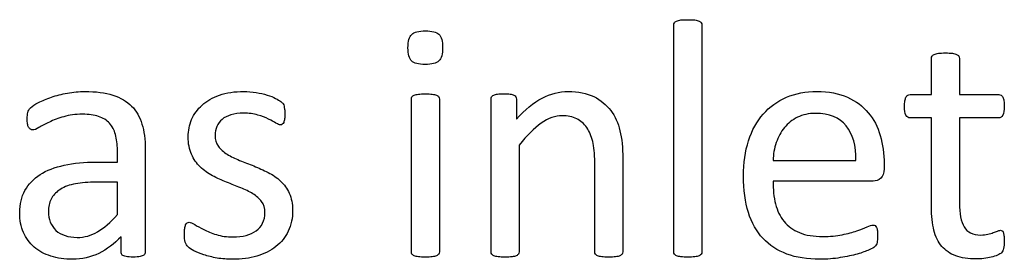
# Model space of a CAD drawing. Header units: inches. Extents: x 0 to 23760, y -13 to 16800.
# Tile 111 of 214: x 5619 to 6065, y 15109 to 15218. Entities that reach past the tile are written whole.
import ezdxf

# ---------------------------------------------------------------- set-up
doc = ezdxf.new("R2010")
doc.units = ezdxf.units.IN
doc.layers.add('254', color=7, linetype='Continuous', true_color=0xffffff)

msp = doc.modelspace()

# ---------------------------------------------------------------- linework, layer by layer
at = {"layer": '254', "color": 2, "linetype": 'Continuous', "lineweight": 25}
for points, knots in [([(5915.197, 15111.333), (5915.024, 15111.593), (5914.937, 15111.939), (5914.937, 15146.629), (5914.937, 15180.885), (5914.937, 15215.546), (5915.024, 15215.921), (5915.197, 15216.209)], [0, 0, 0, 0, 0.0123321, 0.0123321, 0.98849, 0.98849, 1, 1, 1, 1]), ([(5915.197, 15216.209), (5915.399, 15216.527), (5915.716, 15216.786), (5916.697, 15217.19), (5917.361, 15217.335), (5918.976, 15217.565), (5920.015, 15217.594), (5922.525, 15217.594), (5923.593, 15217.565), (5925.208, 15217.335), (5925.872, 15217.19), (5926.795, 15216.786), (5927.113, 15216.527), (5927.315, 15216.209)], [0, 0, 0, 0, 0.164751, 0.164751, 0.3295019, 0.3295019, 0.4942529, 0.4942529, 0.6628352, 0.6628352, 0.8314176, 0.8314176, 1, 1, 1, 1]), ([(5927.315, 15216.209), (5927.517, 15215.921), (5927.632, 15215.546), (5927.632, 15180.885), (5927.632, 15146.629), (5927.632, 15111.939), (5927.517, 15111.593), (5927.315, 15111.333)], [0, 0, 0, 0, 0.01151, 0.01151, 0.9876679, 0.9876679, 1, 1, 1, 1]), ([(5796.155, 15210.901), (5797.28, 15211.997), (5799.357, 15212.516), (5805.358, 15212.516), (5807.408, 15211.998), (5809.628, 15209.891), (5810.177, 15207.9), (5810.177, 15202.014), (5809.6, 15199.995), (5808.474, 15198.898)], [0, 0, 0, 0, 0.2490168, 0.2490168, 0.4932905, 0.4932905, 0.7441614, 0.7441614, 1, 1, 1, 1]), ([(5808.474, 15198.898), (5807.349, 15197.831), (5805.272, 15197.283), (5799.271, 15197.283), (5797.222, 15197.831), (5795.03, 15199.908), (5794.481, 15201.899), (5794.481, 15207.813), (5795.03, 15209.833), (5796.155, 15210.901)], [0, 0, 0, 0, 0.2530061, 0.2530061, 0.501193, 0.501193, 0.7493799, 0.7493799, 1, 1, 1, 1]), ([(6031.902, 15201.062), (6032.104, 15201.38), (6032.421, 15201.639), (6033.402, 15202.101), (6034.066, 15202.274), (6034.874, 15202.36)], [0, 0, 0, 0, 0.5, 0.5, 1, 1, 1, 1]), ([(6034.874, 15202.36), (6035.682, 15202.476), (6036.72, 15202.534), (6039.23, 15202.534), (6040.298, 15202.476), (6041.106, 15202.36)], [0, 0, 0, 0, 0.4942529, 0.4942529, 1, 1, 1, 1]), ([(6041.106, 15202.36), (6041.914, 15202.274), (6042.577, 15202.101), (6043.5, 15201.639), (6043.818, 15201.38), (6044.222, 15200.745), (6044.337, 15200.427), (6044.337, 15194.571), (6044.337, 15189.089), (6044.337, 15183.607)], [0, 0, 0, 0, 0.0567686, 0.0567686, 0.1135371, 0.1135371, 0.1703057, 0.1703057, 1, 1, 1, 1]), ([(6031.642, 15183.607), (6031.642, 15189.089), (6031.642, 15194.571), (6031.642, 15200.427), (6031.729, 15200.745), (6031.902, 15201.062)], [0, 0, 0, 0, 0.9359606, 0.9359606, 1, 1, 1, 1]), ([(5623.535, 15177.663), (5624.227, 15178.356), (5625.433, 15179.147), (5628.815, 15180.924), (5630.777, 15181.732), (5635.162, 15183.232), (5637.587, 15183.832), (5642.808, 15184.819), (5645.462, 15185.049), (5653.108, 15185.049), (5657.32, 15184.501), (5664.302, 15182.251), (5667.13, 15180.577), (5669.294, 15178.414)], [0, 0, 0, 0, 0.1281972, 0.1281972, 0.2581168, 0.2581168, 0.3880364, 0.3880364, 0.5165767, 0.5165767, 0.7582883, 0.7582883, 1, 1, 1, 1]), ([(5696.472, 15172.326), (5697.54, 15174.807), (5699.098, 15177), (5703.31, 15180.751), (5705.939, 15182.242), (5712.254, 15184.501), (5715.947, 15185.049), (5721.977, 15185.049), (5723.824, 15184.905), (5725.67, 15184.588)], [0, 0, 0, 0, 0.2915669, 0.2915669, 0.5831337, 0.5831337, 0.8723472, 0.8723472, 1, 1, 1, 1]), ([(5725.67, 15184.588), (5727.517, 15184.299), (5729.192, 15183.904), (5732.162, 15182.972), (5733.431, 15182.482), (5734.499, 15181.933)], [0, 0, 0, 0, 0.504427, 0.504427, 1, 1, 1, 1]), ([(5843.616, 15172.441), (5847.511, 15176.798), (5851.4, 15180.012), (5859.167, 15184.04), (5863.062, 15185.049), (5871.631, 15185.049), (5875.526, 15184.27), (5881.815, 15181.154), (5884.379, 15179.045), (5888.278, 15173.826), (5889.69, 15170.774), (5891.365, 15163.728), (5891.798, 15159.516), (5891.798, 15140.531), (5891.798, 15126.452), (5891.798, 15111.939), (5891.683, 15111.593), (5891.481, 15111.333)], [0, 0, 0, 0, 0.0976134, 0.0976134, 0.1957995, 0.1957995, 0.3104695, 0.3104695, 0.4251394, 0.4251394, 0.5412396, 0.5412396, 0.6571226, 0.6571226, 0.989775, 0.989775, 1, 1, 1, 1]), ([(5955.445, 15174.778), (5958.33, 15178.096), (5961.836, 15180.6), (5970.044, 15184.184), (5974.631, 15185.049), (5985.133, 15185.049), (5989.784, 15184.197), (5997.424, 15180.693), (6000.569, 15178.356), (6005.474, 15172.47), (6007.291, 15169.008), (6009.6, 15161.045), (6010.177, 15156.804), (6010.177, 15151.533), (6010.177, 15150.764), (6010.177, 15147.975), (6009.686, 15146.561), (6008.676, 15145.696)], [0, 0, 0, 0, 0.1438864, 0.1438864, 0.2872898, 0.2872898, 0.4404707, 0.4404707, 0.5950514, 0.5950514, 0.7496321, 0.7496321, 0.9042128, 0.9042128, 0.9306369, 0.9306369, 1, 1, 1, 1]), ([(5796.27, 15111.333), (5796.097, 15111.593), (5796.01, 15111.939), (5796.01, 15135.444), (5796.01, 15158.516), (5796.01, 15181.962), (5796.097, 15182.28), (5796.27, 15182.597)], [0, 0, 0, 0, 0.0181232, 0.0181232, 0.9842932, 0.9842932, 1, 1, 1, 1]), ([(5796.27, 15182.597), (5796.472, 15182.914), (5796.789, 15183.174), (5797.77, 15183.578), (5798.434, 15183.722), (5799.242, 15183.838)], [0, 0, 0, 0, 0.5, 0.5, 1, 1, 1, 1]), ([(5799.242, 15183.838), (5800.05, 15183.924), (5801.088, 15183.982), (5803.598, 15183.982), (5804.666, 15183.924), (5805.474, 15183.838)], [0, 0, 0, 0, 0.4942529, 0.4942529, 1, 1, 1, 1]), ([(5805.474, 15183.838), (5806.282, 15183.722), (5806.945, 15183.578), (5807.869, 15183.174), (5808.186, 15182.914), (5808.59, 15182.28), (5808.705, 15181.962), (5808.705, 15158.516), (5808.705, 15135.444), (5808.705, 15111.939), (5808.59, 15111.593), (5808.388, 15111.333)], [0, 0, 0, 0, 0.0152284, 0.0152284, 0.0304569, 0.0304569, 0.0456853, 0.0456853, 0.9824287, 0.9824287, 1, 1, 1, 1]), ([(5832.421, 15111.333), (5832.248, 15111.593), (5832.162, 15111.939), (5832.162, 15135.444), (5832.162, 15158.516), (5832.162, 15182.02), (5832.248, 15182.366), (5832.392, 15182.626)], [0, 0, 0, 0, 0.0180796, 0.0180796, 0.9819204, 0.9819204, 1, 1, 1, 1]), ([(5832.392, 15182.626), (5832.537, 15182.914), (5832.854, 15183.174), (5833.777, 15183.636), (5834.354, 15183.78), (5835.797, 15183.953), (5836.749, 15183.982), (5839.057, 15183.982), (5840.009, 15183.95), (5841.481, 15183.78), (5842.058, 15183.636), (5842.462, 15183.405)], [0, 0, 0, 0, 0.2024309, 0.2024309, 0.4048617, 0.4048617, 0.6072926, 0.6072926, 0.7998488, 0.7998488, 1, 1, 1, 1]), ([(5843.356, 15182.626), (5843.529, 15182.366), (5843.616, 15182.02), (5843.616, 15178.539), (5843.616, 15175.49), (5843.616, 15172.441)], [0, 0, 0, 0, 0.1243094, 0.1243094, 1, 1, 1, 1]), ([(6031.642, 15173.047), (6028.411, 15173.047), (6025.18, 15173.047), (6021.169, 15173.047), (6020.563, 15173.48), (6019.64, 15175.096), (6019.409, 15176.452), (6019.409, 15179.279), (6019.467, 15180.087), (6019.611, 15180.751)], [0, 0, 0, 0, 0.6210362, 0.6210362, 0.7707503, 0.7707503, 0.9204644, 0.9204644, 1, 1, 1, 1]), ([(6020.909, 15183.318), (6021.256, 15183.52), (6021.602, 15183.607), (6025.237, 15183.607), (6028.44, 15183.607), (6031.642, 15183.607)], [0, 0, 0, 0, 0.1190476, 0.1190476, 1, 1, 1, 1]), ([(6044.337, 15183.607), (6050.261, 15183.607), (6056.186, 15183.607), (6062.514, 15183.607), (6062.889, 15183.52), (6063.177, 15183.318)], [0, 0, 0, 0, 0.9361702, 0.9361702, 1, 1, 1, 1]), ([(6064.504, 15180.751), (6064.591, 15180.087), (6064.649, 15179.279), (6064.649, 15176.452), (6064.418, 15175.096), (6063.495, 15173.48), (6062.889, 15173.047), (6056.186, 15173.047), (6050.261, 15173.047), (6044.337, 15173.047)], [0, 0, 0, 0, 0.0524112, 0.0524112, 0.1510676, 0.1510676, 0.2497241, 0.2497241, 1, 1, 1, 1]), ([(5623.42, 15167.912), (5623.131, 15168.114), (5622.843, 15168.431), (5622.381, 15169.239), (5622.232, 15169.757), (5622.006, 15171.056), (5621.977, 15171.749), (5621.977, 15173.797), (5622.064, 15174.807), (5622.41, 15176.307), (5622.843, 15177), (5623.535, 15177.663)], [0, 0, 0, 0, 0.1551158, 0.1551158, 0.3102316, 0.3102316, 0.4721772, 0.4721772, 0.7360886, 0.7360886, 1, 1, 1, 1]), ([(5669.294, 15178.414), (5671.429, 15176.221), (5672.987, 15173.509), (5674.949, 15167.046), (5675.439, 15163.295), (5675.439, 15143.426), (5675.439, 15127.856), (5675.439, 15111.68), (5675.237, 15111.218), (5674.833, 15110.901)], [0, 0, 0, 0, 0.1735248, 0.1735248, 0.3470497, 0.3470497, 0.9755435, 0.9755435, 1, 1, 1, 1]), ([(5738.336, 15178.414), (5738.422, 15178.01), (5738.476, 15177.547), (5738.653, 15176.423), (5738.682, 15175.73), (5738.682, 15174.028), (5738.653, 15173.278), (5738.48, 15172.008), (5738.365, 15171.46), (5738.192, 15171.056)], [0, 0, 0, 0, 0.2551684, 0.2551684, 0.4978663, 0.4978663, 0.7489332, 0.7489332, 1, 1, 1, 1]), ([(5661.965, 15165.517), (5661.417, 15167.565), (5660.495, 15169.269), (5657.984, 15172.008), (5656.365, 15173.009), (5652.358, 15174.403), (5649.905, 15174.749), (5643.847, 15174.749), (5641.054, 15174.355), (5636.057, 15172.903), (5633.893, 15172.066), (5630.142, 15170.277), (5628.584, 15169.47), (5626.045, 15167.969), (5625.122, 15167.594), (5624.083, 15167.594), (5623.737, 15167.71), (5623.42, 15167.912)], [0, 0, 0, 0, 0.1247793, 0.1247793, 0.252326, 0.252326, 0.3782436, 0.3782436, 0.511568, 0.511568, 0.6430689, 0.6430689, 0.7745699, 0.7745699, 0.9060708, 0.9060708, 1, 1, 1, 1]), ([(5696.414, 15156.602), (5695.405, 15158.794), (5694.914, 15161.449), (5694.914, 15167.248), (5695.433, 15169.845), (5696.472, 15172.326)], [0, 0, 0, 0, 0.5273632, 0.5273632, 1, 1, 1, 1]), ([(5710.263, 15172.412), (5709.196, 15171.518), (5708.417, 15170.45), (5707.32, 15167.969), (5707.061, 15166.642), (5707.061, 15163.209), (5707.58, 15161.535), (5708.59, 15160.179)], [0, 0, 0, 0, 0.295858, 0.295858, 0.591716, 0.591716, 1, 1, 1, 1]), ([(5726.42, 15174.374), (5724.545, 15174.923), (5722.41, 15175.211), (5717.822, 15175.211), (5715.947, 15174.98), (5712.658, 15173.999), (5711.302, 15173.307), (5710.263, 15172.412)], [0, 0, 0, 0, 0.3589744, 0.3589744, 0.6794872, 0.6794872, 1, 1, 1, 1]), ([(5734.672, 15170.739), (5733.806, 15171.316), (5732.681, 15171.922), (5729.911, 15173.191), (5728.267, 15173.797), (5726.42, 15174.374)], [0, 0, 0, 0, 0.5, 0.5, 1, 1, 1, 1]), ([(5879.392, 15111.333), (5879.19, 15111.593), (5879.103, 15111.939), (5879.103, 15125.884), (5879.103, 15139.396), (5879.103, 15156.861), (5878.806, 15160.04), (5877.545, 15164.853), (5876.638, 15166.922), (5874.285, 15170.422), (5872.762, 15171.76), (5869.034, 15173.595), (5866.87, 15174.057), (5861.215, 15174.057), (5858.051, 15172.918), (5851.665, 15168.431), (5848.347, 15165.113), (5844.856, 15160.756)], [0, 0, 0, 0, 0.0106594, 0.0106594, 0.3434701, 0.3434701, 0.4408261, 0.4408261, 0.5395668, 0.5395668, 0.6394324, 0.6394324, 0.7405482, 0.7405482, 0.8698823, 0.8698823, 1, 1, 1, 1]), ([(5990.356, 15109.718), (5987.47, 15109.227), (5984.383, 15108.968), (5975.41, 15108.968), (5970.416, 15109.766), (5961.85, 15112.949), (5958.245, 15115.316), (5952.387, 15121.576), (5950.16, 15125.489), (5947.222, 15134.934), (5946.472, 15140.416), (5946.472, 15152.62), (5947.243, 15157.96), (5950.309, 15167.45), (5952.531, 15171.489), (5955.445, 15174.778)], [0, 0, 0, 0, 0.0891474, 0.0891474, 0.2432002, 0.2432002, 0.3963436, 0.3963436, 0.5509507, 0.5509507, 0.7061483, 0.7061483, 0.8534787, 0.8534787, 1, 1, 1, 1]), ([(5992.981, 15169.441), (5989.865, 15173.249), (5985.278, 15175.124), (5976.045, 15175.124), (5973.304, 15174.547), (5968.573, 15172.182), (5966.625, 15170.612), (5963.437, 15166.729), (5962.196, 15164.449), (5961.331, 15161.853)], [0, 0, 0, 0, 0.3962301, 0.3962301, 0.5980831, 0.5980831, 0.7999362, 0.7999362, 1, 1, 1, 1]), ([(6032.768, 15122.182), (6032.017, 15125.124), (6031.642, 15128.587), (6031.642, 15146.08), (6031.642, 15159.564), (6031.642, 15173.047)], [0, 0, 0, 0, 0.2292468, 0.2292468, 1, 1, 1, 1]), ([(6044.337, 15173.047), (6044.337, 15160.179), (6044.337, 15147.311), (6044.337, 15129.683), (6045.017, 15126.069), (6047.857, 15121.201), (6050.396, 15119.989), (6055.214, 15119.989), (6056.253, 15120.104), (6058.099, 15120.566), (6058.936, 15120.797), (6059.657, 15121.056)], [0, 0, 0, 0, 0.5062548, 0.5062548, 0.6935464, 0.6935464, 0.8791865, 0.8791865, 0.9395933, 0.9395933, 1, 1, 1, 1]), ([(5737.528, 15170.162), (5737.268, 15169.989), (5736.98, 15169.902), (5736.23, 15169.902), (5735.566, 15170.191), (5734.672, 15170.739)], [0, 0, 0, 0, 0.3846154, 0.3846154, 1, 1, 1, 1]), ([(5662.831, 15153.053), (5662.831, 15154.851), (5662.831, 15156.65), (5662.831, 15161.103), (5662.543, 15163.468), (5661.965, 15165.517)], [0, 0, 0, 0, 0.4038877, 0.4038877, 1, 1, 1, 1]), ([(5844.856, 15160.756), (5844.856, 15144.628), (5844.856, 15128.5), (5844.856, 15111.939), (5844.741, 15111.593), (5844.539, 15111.333)], [0, 0, 0, 0, 0.9738676, 0.9738676, 1, 1, 1, 1]), ([(5718.226, 15153.832), (5720.304, 15152.995), (5722.464, 15152.149), (5726.824, 15150.427), (5728.988, 15149.446), (5731.094, 15148.35)], [0, 0, 0, 0, 0.4971403, 0.4971403, 1, 1, 1, 1]), ([(5632.71, 15110.41), (5629.738, 15111.333), (5627.228, 15112.718), (5623.073, 15116.296), (5621.468, 15118.522), (5619.15, 15123.74), (5618.573, 15126.711), (5618.573, 15133.953), (5619.368, 15137.336), (5622.554, 15143.07), (5624.833, 15145.465), (5630.777, 15149.273), (5634.441, 15150.687), (5643.039, 15152.591), (5647.886, 15153.053), (5656.464, 15153.053), (5659.648, 15153.053), (5662.831, 15153.053)], [0, 0, 0, 0, 0.1211867, 0.1211867, 0.2423733, 0.2423733, 0.3624449, 0.3624449, 0.5021834, 0.5021834, 0.6408503, 0.6408503, 0.7795172, 0.7795172, 0.9181841, 0.9181841, 1, 1, 1, 1]), ([(5718.688, 15141.397), (5716.639, 15142.205), (5714.508, 15143.051), (5710.148, 15144.772), (5708.013, 15145.753), (5705.935, 15146.85)], [0, 0, 0, 0, 0.4971403, 0.4971403, 1, 1, 1, 1]), ([(5736.749, 15144.426), (5738.394, 15142.897), (5739.734, 15141.057), (5741.712, 15136.752), (5742.231, 15134.184), (5742.231, 15127.663), (5741.567, 15124.519), (5740.269, 15121.749)], [0, 0, 0, 0, 0.3165581, 0.3165581, 0.6280383, 0.6280383, 1, 1, 1, 1]), ([(5959.859, 15144.455), (5959.859, 15140.589), (5960.241, 15137.129), (5961.792, 15130.981), (5963.059, 15128.324), (5966.668, 15123.913), (5968.976, 15122.239), (5974.747, 15119.873), (5978.238, 15119.296), (5985.682, 15119.296), (5988.596, 15119.556), (5991.163, 15120.104)], [0, 0, 0, 0, 0.2055215, 0.2055215, 0.4128642, 0.4128642, 0.6231815, 0.6231815, 0.8334988, 0.8334988, 1, 1, 1, 1]), ([(5642.894, 15143.013), (5640.327, 15142.435), (5638.201, 15141.528), (5634.816, 15139.233), (5633.575, 15137.848), (5632.768, 15136.261)], [0, 0, 0, 0, 0.497088, 0.497088, 1, 1, 1, 1]), ([(5632.768, 15136.261), (5631.989, 15134.646), (5631.585, 15132.77), (5631.585, 15127.086), (5632.739, 15124.23), (5637.297, 15119.96), (5640.471, 15118.893), (5647.915, 15118.893), (5651.014, 15119.737), (5656.714, 15123.134), (5659.686, 15125.73), (5662.831, 15129.221)], [0, 0, 0, 0, 0.1401467, 0.1401467, 0.3782042, 0.3782042, 0.6162616, 0.6162616, 0.8077064, 0.8077064, 1, 1, 1, 1]), ([(5725.67, 15121.864), (5726.968, 15122.759), (5727.949, 15123.913), (5729.334, 15126.682), (5729.68, 15128.298), (5729.68, 15132.164), (5729.19, 15133.809), (5727.17, 15136.463), (5725.843, 15137.646), (5724.227, 15138.685)], [0, 0, 0, 0, 0.2462687, 0.2462687, 0.4925373, 0.4925373, 0.7462687, 0.7462687, 1, 1, 1, 1]), ([(5697.511, 15112.862), (5696.299, 15113.497), (5695.405, 15114.074), (5694.251, 15115.113), (5693.847, 15115.834), (5693.327, 15117.681), (5693.212, 15118.921), (5693.212, 15121.489), (5693.27, 15122.297), (5693.356, 15122.989)], [0, 0, 0, 0, 0.2763819, 0.2763819, 0.5527638, 0.5527638, 0.8291457, 0.8291457, 1, 1, 1, 1]), ([(5694.395, 15125.471), (5694.683, 15125.644), (5695.001, 15125.759), (5695.924, 15125.759), (5696.761, 15125.413), (5697.857, 15124.721)], [0, 0, 0, 0, 0.40625, 0.40625, 1, 1, 1, 1]), ([(5701.954, 15122.441), (5703.57, 15121.605), (5705.471, 15120.846), (5709.888, 15119.47), (5712.427, 15119.123), (5717.447, 15119.123), (5719.409, 15119.354), (5722.871, 15120.277), (5724.401, 15120.97), (5725.67, 15121.864)], [0, 0, 0, 0, 0.2820666, 0.2820666, 0.56751, 0.56751, 0.783755, 0.783755, 1, 1, 1, 1]), ([(5991.163, 15120.104), (5993.731, 15120.624), (5995.953, 15121.229), (5999.703, 15122.557), (6001.233, 15123.163), (6002.444, 15123.711)], [0, 0, 0, 0, 0.5, 0.5, 1, 1, 1, 1]), ([(6002.444, 15123.711), (6003.656, 15124.23), (6004.551, 15124.519), (6005.532, 15124.519), (6005.849, 15124.432), (6006.137, 15124.259)], [0, 0, 0, 0, 0.6470588, 0.6470588, 1, 1, 1, 1]), ([(6055.416, 15109.371), (6054.233, 15109.198), (6053.05, 15109.141), (6048.29, 15109.141), (6045.203, 15109.602), (6040.067, 15111.506), (6037.976, 15112.937), (6034.701, 15116.786), (6033.489, 15119.21), (6032.768, 15122.182)], [0, 0, 0, 0, 0.0990148, 0.0990148, 0.3984741, 0.3984741, 0.6979335, 0.6979335, 1, 1, 1, 1]), ([(6061.504, 15121.778), (6061.994, 15122.008), (6062.456, 15122.124), (6063.12, 15122.124), (6063.379, 15122.066), (6063.61, 15121.951)], [0, 0, 0, 0, 0.6521739, 0.6521739, 1, 1, 1, 1]), ([(5664.504, 15119.21), (5661.475, 15115.978), (5658.094, 15113.48), (5650.684, 15109.862), (5646.732, 15108.968), (5638.942, 15108.968), (5635.653, 15109.458), (5632.71, 15110.41)], [0, 0, 0, 0, 0.3457072, 0.3457072, 0.6946633, 0.6946633, 1, 1, 1, 1]), ([(5665.053, 15110.901), (5664.678, 15111.218), (5664.504, 15111.68), (5664.504, 15114.594), (5664.504, 15116.902), (5664.504, 15119.21)], [0, 0, 0, 0, 0.2079208, 0.2079208, 1, 1, 1, 1]), ([(5740.269, 15121.749), (5738.942, 15118.979), (5737.084, 15116.656), (5732.277, 15112.834), (5729.394, 15111.412), (5722.727, 15109.458), (5719.063, 15108.968), (5712.6, 15108.968), (5710.263, 15109.169), (5708.013, 15109.545)], [0, 0, 0, 0, 0.2773826, 0.2773826, 0.5527281, 0.5527281, 0.8302763, 0.8302763, 1, 1, 1, 1]), ([(6007.147, 15121.951), (6007.205, 15121.287), (6007.263, 15120.508), (6007.263, 15118.921), (6007.234, 15118.344), (6007.118, 15117.363), (6007.061, 15116.931), (6006.974, 15116.556)], [0, 0, 0, 0, 0.4102564, 0.4102564, 0.7051282, 0.7051282, 1, 1, 1, 1]), ([(6064.504, 15119.758), (6064.591, 15119.123), (6064.649, 15118.373), (6064.649, 15115.95), (6064.533, 15114.767), (6064.331, 15113.901)], [0, 0, 0, 0, 0.3809524, 0.3809524, 1, 1, 1, 1]), ([(6006.599, 15115.517), (6006.426, 15115.199), (6006.195, 15114.911), (6005.618, 15114.334), (6004.781, 15113.872), (6002.012, 15112.603), (6000.225, 15111.961), (5995.809, 15110.756), (5993.27, 15110.179), (5990.356, 15109.718)], [0, 0, 0, 0, 0.2492379, 0.2492379, 0.4984759, 0.4984759, 0.7477138, 0.7477138, 1, 1, 1, 1]), ([(5674.833, 15110.901), (5674.401, 15110.583), (5673.852, 15110.352), (5672.41, 15110.064), (5671.371, 15109.977), (5668.63, 15109.977), (5667.564, 15110.069), (5665.976, 15110.352), (5665.399, 15110.583), (5665.053, 15110.901)], [0, 0, 0, 0, 0.2504121, 0.2504121, 0.5008242, 0.5008242, 0.7460194, 0.7460194, 1, 1, 1, 1]), ([(5799.242, 15110.122), (5798.434, 15110.237), (5797.77, 15110.381), (5796.789, 15110.785), (5796.472, 15111.045), (5796.27, 15111.333)], [0, 0, 0, 0, 0.5, 0.5, 1, 1, 1, 1]), ([(5805.474, 15110.122), (5804.666, 15110.035), (5803.598, 15109.977), (5801.088, 15109.977), (5800.05, 15110.035), (5799.242, 15110.122)], [0, 0, 0, 0, 0.5057471, 0.5057471, 1, 1, 1, 1]), ([(5808.388, 15111.333), (5808.186, 15111.045), (5807.869, 15110.785), (5806.945, 15110.381), (5806.282, 15110.237), (5805.474, 15110.122)], [0, 0, 0, 0, 0.5, 0.5, 1, 1, 1, 1]), ([(5835.393, 15110.122), (5834.585, 15110.237), (5833.922, 15110.381), (5832.941, 15110.785), (5832.623, 15111.045), (5832.421, 15111.333)], [0, 0, 0, 0, 0.5, 0.5, 1, 1, 1, 1]), ([(5841.625, 15110.122), (5840.817, 15110.035), (5839.75, 15109.977), (5837.24, 15109.977), (5836.201, 15110.035), (5835.393, 15110.122)], [0, 0, 0, 0, 0.5057471, 0.5057471, 1, 1, 1, 1]), ([(5844.539, 15111.333), (5844.337, 15111.045), (5844.02, 15110.785), (5843.096, 15110.381), (5842.433, 15110.237), (5841.625, 15110.122)], [0, 0, 0, 0, 0.5, 0.5, 1, 1, 1, 1]), ([(5882.335, 15110.122), (5881.498, 15110.237), (5880.863, 15110.381), (5879.94, 15110.785), (5879.594, 15111.045), (5879.392, 15111.333)], [0, 0, 0, 0, 0.5, 0.5, 1, 1, 1, 1]), ([(5888.567, 15110.122), (5887.73, 15110.035), (5886.72, 15109.977), (5884.181, 15109.977), (5883.143, 15110.035), (5882.335, 15110.122)], [0, 0, 0, 0, 0.4886364, 0.4886364, 1, 1, 1, 1]), ([(5891.481, 15111.333), (5891.279, 15111.045), (5890.933, 15110.785), (5890.009, 15110.381), (5889.375, 15110.237), (5888.567, 15110.122)], [0, 0, 0, 0, 0.5, 0.5, 1, 1, 1, 1]), ([(5918.169, 15110.122), (5917.361, 15110.237), (5916.697, 15110.381), (5915.716, 15110.785), (5915.399, 15111.045), (5915.197, 15111.333)], [0, 0, 0, 0, 0.5, 0.5, 1, 1, 1, 1]), ([(5924.401, 15110.122), (5923.593, 15110.035), (5922.525, 15109.977), (5920.015, 15109.977), (5918.976, 15110.035), (5918.169, 15110.122)], [0, 0, 0, 0, 0.5057471, 0.5057471, 1, 1, 1, 1]), ([(5927.315, 15111.333), (5927.113, 15111.045), (5926.795, 15110.785), (5925.872, 15110.381), (5925.208, 15110.237), (5924.401, 15110.122)], [0, 0, 0, 0, 0.5, 0.5, 1, 1, 1, 1]), ([(6061.562, 15110.814), (6060.754, 15110.468), (6059.802, 15110.179), (6057.724, 15109.718), (6056.599, 15109.516), (6055.416, 15109.371)], [0, 0, 0, 0, 0.5, 0.5, 1, 1, 1, 1])]:
    msp.add_open_spline(points, degree=3, knots=knots, dxfattribs=at)
for points in [[(5734.499, 15181.933), (5735.537, 15181.414), (5736.345, 15180.924), (5736.864, 15180.52)], [(5736.864, 15180.52), (5737.413, 15180.116), (5737.759, 15179.741), (5737.961, 15179.452)], [(5842.462, 15183.405), (5842.894, 15183.174), (5843.183, 15182.914), (5843.356, 15182.626)], [(6019.611, 15180.751), (6019.727, 15181.414), (6019.9, 15181.962), (6020.102, 15182.395)], [(6020.102, 15182.395), (6020.304, 15182.857), (6020.563, 15183.145), (6020.909, 15183.318)], [(6063.177, 15183.318), (6063.495, 15183.145), (6063.754, 15182.857), (6063.985, 15182.395)], [(6063.985, 15182.395), (6064.216, 15181.962), (6064.389, 15181.414), (6064.504, 15180.751)], [(5737.961, 15179.452), (5738.134, 15179.135), (5738.249, 15178.789), (5738.336, 15178.414)], [(5738.192, 15171.056), (5737.99, 15170.652), (5737.788, 15170.364), (5737.528, 15170.162)], [(5997.395, 15153.745), (5997.568, 15160.41), (5996.068, 15165.661), (5992.981, 15169.441)], [(5708.59, 15160.179), (5709.628, 15158.823), (5710.956, 15157.611), (5712.6, 15156.602)], [(5961.331, 15161.853), (5960.436, 15159.285), (5959.975, 15156.573), (5959.859, 15153.745)], [(5700.367, 15150.889), (5698.723, 15152.505), (5697.395, 15154.38), (5696.414, 15156.602)], [(5712.6, 15156.602), (5714.245, 15155.563), (5716.12, 15154.64), (5718.226, 15153.832)], [(5959.859, 15153.745), (5972.371, 15153.745), (5984.883, 15153.745), (5997.395, 15153.745)], [(5705.935, 15146.85), (5703.858, 15147.975), (5702.012, 15149.302), (5700.367, 15150.889)], [(5731.094, 15148.35), (5733.229, 15147.283), (5735.105, 15145.984), (5736.749, 15144.426)], [(6005.243, 15144.455), (5990.115, 15144.455), (5974.987, 15144.455), (5959.859, 15144.455)], [(6008.676, 15145.696), (6007.667, 15144.859), (6006.541, 15144.426), (6005.243, 15144.455)], [(5651.983, 15143.907), (5648.492, 15143.907), (5645.462, 15143.618), (5642.894, 15143.013)], [(5662.831, 15143.907), (5659.215, 15143.907), (5655.599, 15143.907), (5651.983, 15143.907)], [(5662.831, 15129.221), (5662.831, 15134.117), (5662.831, 15139.012), (5662.831, 15143.907)], [(5724.227, 15138.685), (5722.583, 15139.695), (5720.736, 15140.618), (5718.688, 15141.397)], [(5693.356, 15122.989), (5693.472, 15123.653), (5693.587, 15124.172), (5693.76, 15124.605)], [(5693.76, 15124.605), (5693.904, 15125.009), (5694.135, 15125.298), (5694.395, 15125.471)], [(5697.857, 15124.721), (5698.982, 15124.028), (5700.338, 15123.249), (5701.954, 15122.441)], [(6006.137, 15124.259), (6006.426, 15124.057), (6006.628, 15123.797), (6006.801, 15123.451)], [(6006.801, 15123.451), (6006.945, 15123.076), (6007.061, 15122.586), (6007.147, 15121.951)], [(6059.657, 15121.056), (6060.35, 15121.316), (6060.985, 15121.547), (6061.504, 15121.778)], [(6063.61, 15121.951), (6063.841, 15121.807), (6064.014, 15121.576), (6064.158, 15121.201)], [(6064.158, 15121.201), (6064.274, 15120.854), (6064.389, 15120.364), (6064.504, 15119.758)], [(6006.974, 15116.556), (6006.916, 15116.152), (6006.772, 15115.805), (6006.599, 15115.517)], [(6064.331, 15113.901), (6064.129, 15113.036), (6063.841, 15112.372), (6063.408, 15111.968)], [(5702.012, 15111.016), (5700.252, 15111.593), (5698.751, 15112.228), (5697.511, 15112.862)], [(5708.013, 15109.545), (5705.791, 15109.948), (5703.8, 15110.41), (5702.012, 15111.016)], [(6063.408, 15111.968), (6063.004, 15111.564), (6062.398, 15111.189), (6061.562, 15110.814)]]:
    msp.add_open_spline(points, degree=3, dxfattribs=at)

doc.saveas('drawing.dxf')
